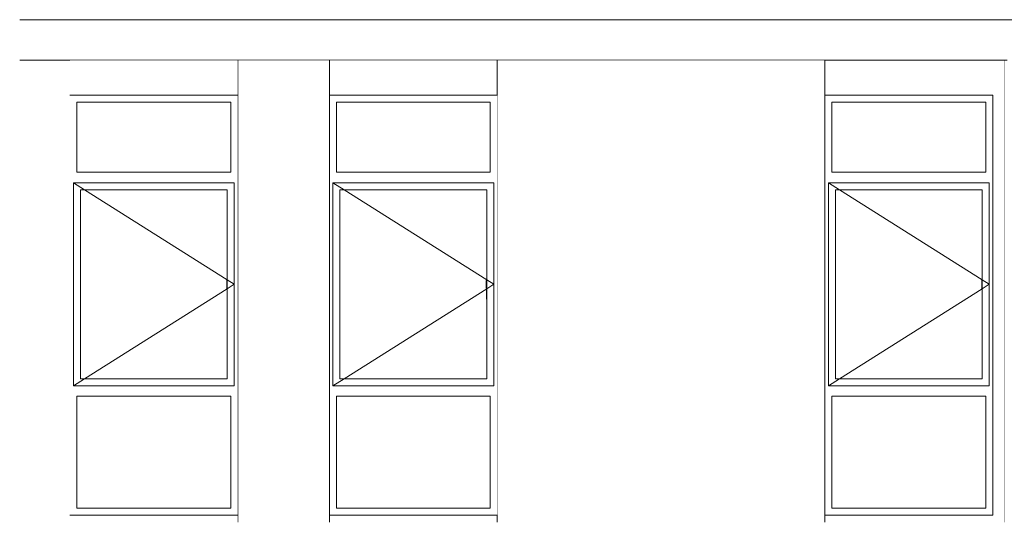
# Model space of a CAD drawing. Header units: millimetres. Extents: x -30280 to 100171, y -17460 to 4378.
# Tile 78 of 256: x 32830 to 39869, y -17110 to -13520. Entities that reach past the tile are written whole.
import ezdxf

# ---------------------------------------------------------------- set-up
doc = ezdxf.new("R2010")
doc.units = ezdxf.units.MM
doc.header["$MEASUREMENT"] = 0
doc.linetypes.add('Wipeout_Contour', pattern=[1000, 0, -1000])
for name, color, linetype in [('10_ESTR_Fotjats', 7, 'Continuous'), ('12_FAÇ_Façana', 7, 'Continuous'), ('Ventanas Archicad', 7, 'Continuous')]:
    doc.layers.add(name, color=color, linetype=linetype)
for name, color, linetype, lineweight in [('10_ESTR_Fotjats_Pluma_Nº__1', 7, 'Continuous', 5), ('12_FAÇ_Façana_Pluma_Nº__47', 7, 'Continuous', 20), ('Ventanas Archicad_Pluma_Nº__47', 7, 'Continuous', 20)]:
    doc.layers.add(name, color=color, linetype=linetype, lineweight=lineweight)
doc.layers.add('Ventanas Archicad_Pluma_Nº__3', color=7, linetype='Continuous', lineweight=5, true_color=0xa4a4a4)

# ---------------------------------------------------------------- blocks, each defined once
blk = doc.blocks.new('Elem Sección_23_2', base_point=(41970.3, -13460))
at = {"color": 254, "linetype": 'Wipeout_Contour', "lineweight": 0, "ltscale": 556213.681381}
blk.add_wipeout([(39889.2, -13810), (39869.2, -13810), (39869.2, -17110), (39889.2, -17110), (39889.2, -17060), (39939.2, -17060), (39939.2, -16135), (39914.2, -16135), (39914.2, -14685), (39939.2, -14685), (39939.2, -14110), (39939.2, -14060), (39889.2, -14060)], dxfattribs=at).dxf.layer = '12_FAÇ_Façana'
at = {"color": 254, "linetype": 'Wipeout_Contour', "lineweight": 0, "ltscale": 172177.530198}
blk.add_wipeout([(40199.2, -14060), (40019.2, -14060), (40019.2, -17060), (40199.2, -17060)], dxfattribs=at).dxf.layer = '12_FAÇ_Façana'
at = {"layer": '12_FAÇ_Façana_Pluma_Nº__47', "color": 7, "linetype": 'Continuous', "lineweight": 20}
blk.add_line((39869.2, -17110), (39869.2, -13810), dxfattribs=at)
at = {"color": 254, "linetype": 'Wipeout_Contour', "lineweight": 0, "ltscale": 257508.240034}
blk.add_wipeout([(39989.2, -14060), (39989.2, -14710), (39989.2, -16110), (39989.2, -17060), (40019.2, -17060), (40019.2, -14060)], dxfattribs=at).dxf.layer = '12_FAÇ_Façana'
at = {"color": 254, "linetype": 'Wipeout_Contour', "lineweight": 0, "ltscale": 172662.210799}
blk.add_wipeout([(40279.2, -14060), (40199.2, -14060), (40199.2, -17060), (40279.2, -17060)], dxfattribs=at).dxf.layer = '12_FAÇ_Façana'
at = {"layer": '12_FAÇ_Façana_Pluma_Nº__47', "color": 7, "linetype": 'Continuous', "lineweight": 20}
for p, q in [((40019.2, -17060), (40019.2, -14060)), ((40199.2, -17060), (40199.2, -14060))]:
    blk.add_line(p, q, dxfattribs=at)
at = {"color": 254, "linetype": 'Wipeout_Contour', "lineweight": 0, "ltscale": 172830.036473}
blk.add_wipeout([(40289.2, -14060), (40279.2, -14060), (40279.2, -17060), (40289.2, -17060)], dxfattribs=at).dxf.layer = '12_FAÇ_Façana'
at = {"layer": '12_FAÇ_Façana_Pluma_Nº__47', "color": 7, "linetype": 'Continuous', "lineweight": 20}
for p, q in [((40279.2, -17060), (40279.2, -14060)), ((40289.2, -14060), (40289.2, -17060))]:
    blk.add_line(p, q, dxfattribs=at)
blk = doc.blocks.new('Elem Sección_33_2', base_point=(41970.3, -13460))
at = {"color": 254, "linetype": 'Wipeout_Contour', "lineweight": 0, "ltscale": 337519.676287}
blk.add_wipeout([(38586.9, -13810), (38586.9, -14060), (39786.9, -14060), (39786.9, -17060), (38586.9, -17060), (38586.9, -17110), (39869.2, -17110), (39869.2, -13810)], dxfattribs=at).dxf.layer = '12_FAÇ_Façana'
blk = doc.blocks.new('Elem Sección_34_2', base_point=(41970.3, -13460))
at = {"color": 254, "linetype": 'Wipeout_Contour', "lineweight": 0, "ltscale": 416169.962677}
blk.add_wipeout([(38611.9, -16135), (38611.9, -14685), (38636.9, -14685), (38636.9, -14610), (38636.9, -14110), (38586.9, -14110), (38586.9, -17010), (38636.9, -17010), (38636.9, -16210), (38636.9, -16135)], dxfattribs=at).dxf.layer = 'Ventanas Archicad'
at = {"color": 254, "linetype": 'Wipeout_Contour', "lineweight": 0, "ltscale": 426681.983484}
blk.add_wipeout([(39761.9, -16135), (39736.9, -16135), (39736.9, -16210), (39736.9, -17010), (39786.9, -17010), (39786.9, -14110), (39736.9, -14110), (39736.9, -14610), (39736.9, -14685), (39761.9, -14685)], dxfattribs=at).dxf.layer = 'Ventanas Archicad'
at = {"color": 254, "linetype": 'Wipeout_Contour', "lineweight": 0, "ltscale": 249867.951534}
blk.add_wipeout([(38636.9, -14110), (39736.9, -14110), (39786.9, -14110), (39786.9, -14060), (38586.9, -14060), (38586.9, -14110)], dxfattribs=at).dxf.layer = 'Ventanas Archicad'
at = {"color": 254, "linetype": 'Wipeout_Contour', "lineweight": 0, "ltscale": 167341.516458}
blk.add_wipeout([(39736.9, -14685), (39736.9, -14610), (38636.9, -14610), (38636.9, -14685)], dxfattribs=at).dxf.layer = 'Ventanas Archicad'
at = {"color": 254, "linetype": 'Wipeout_Contour', "lineweight": 0, "ltscale": 166405.269118}
blk.add_wipeout([(38661.9, -16085), (38661.9, -14735), (38611.9, -14735), (38611.9, -16085)], dxfattribs=at).dxf.layer = 'Ventanas Archicad'
at = {"color": 254, "linetype": 'Wipeout_Contour', "lineweight": 0, "ltscale": 170499.675168}
blk.add_wipeout([(39711.9, -14735), (39711.9, -16085), (39761.9, -16085), (39761.9, -14735)], dxfattribs=at).dxf.layer = 'Ventanas Archicad'
at = {"color": 254, "linetype": 'Wipeout_Contour', "lineweight": 0, "ltscale": 169573.87986}
blk.add_wipeout([(38636.9, -16135), (38636.9, -16210), (39736.9, -16210), (39736.9, -16135)], dxfattribs=at).dxf.layer = 'Ventanas Archicad'
at = {"color": 254, "linetype": 'Wipeout_Contour', "lineweight": 0, "ltscale": 256359.961265}
blk.add_wipeout([(39736.9, -17010), (38636.9, -17010), (38586.9, -17010), (38586.9, -17060), (39786.9, -17060), (39786.9, -17010)], dxfattribs=at).dxf.layer = 'Ventanas Archicad'
at = {"layer": 'Ventanas Archicad_Pluma_Nº__47', "color": 7, "linetype": 'Continuous', "lineweight": 20}
for p, q in [((38586.9, -14060), (39786.9, -14060)), ((39786.9, -17060), (38586.9, -17060))]:
    blk.add_line(p, q, dxfattribs=at)
at = {"color": 254, "linetype": 'Wipeout_Contour', "lineweight": 0, "ltscale": 166944.875611}
blk.add_wipeout([(39736.9, -14610), (39736.9, -14110), (38636.9, -14110), (38636.9, -14610)], dxfattribs=at).dxf.layer = 'Ventanas Archicad'
at = {"color": 254, "linetype": 'Wipeout_Contour', "lineweight": 0, "ltscale": 251161.793389}
blk.add_wipeout([(39761.9, -14685), (38611.9, -14685), (38611.9, -14735), (38661.9, -14735), (39711.9, -14735), (39761.9, -14735)], dxfattribs=at).dxf.layer = 'Ventanas Archicad'
at = {"color": 254, "linetype": 'Wipeout_Contour', "lineweight": 0, "ltscale": 254198.63153}
blk.add_wipeout([(38611.9, -16135), (39761.9, -16135), (39761.9, -16085), (39711.9, -16085), (38661.9, -16085), (38611.9, -16085)], dxfattribs=at).dxf.layer = 'Ventanas Archicad'
at = {"color": 254, "linetype": 'Wipeout_Contour', "lineweight": 0, "ltscale": 170255.583579}
blk.add_wipeout([(39736.9, -17010), (39736.9, -16210), (38636.9, -16210), (38636.9, -17010)], dxfattribs=at).dxf.layer = 'Ventanas Archicad'
at = {"layer": 'Ventanas Archicad_Pluma_Nº__3', "color": 253, "linetype": 'Continuous', "lineweight": 5, "true_color": 0xa4a4a4}
for p, q in [((38636.9, -14110), (38636.9, -14610)), ((39736.9, -14110), (38636.9, -14110)), ((39736.9, -14610), (39736.9, -14110)), ((38636.9, -14610), (39736.9, -14610)), ((38611.9, -14735), (38611.9, -14685)), ((38611.9, -14685), (39761.9, -14685)), ((39761.9, -14685), (39761.9, -14735)), ((38611.9, -16085), (38611.9, -14735)), ((39761.9, -14735), (39761.9, -16085)), ((38611.9, -16135), (38611.9, -16085)), ((39761.9, -16085), (39761.9, -16135)), ((39761.9, -16135), (38611.9, -16135)), ((38636.9, -16210), (38636.9, -17010)), ((39736.9, -16210), (38636.9, -16210)), ((39736.9, -17010), (39736.9, -16210)), ((38636.9, -17010), (39736.9, -17010))]:
    blk.add_line(p, q, dxfattribs=at)
at = {"layer": 'Ventanas Archicad_Pluma_Nº__47', "color": 7, "linetype": 'Continuous', "lineweight": 20}
blk.add_line((39786.9, -14060), (39786.9, -17060), dxfattribs=at)
at = {"color": 254, "linetype": 'Wipeout_Contour', "lineweight": 0, "ltscale": 168452.305197}
blk.add_wipeout([(39711.9, -16085), (39711.9, -14735), (38661.9, -14735), (38661.9, -16085)], dxfattribs=at).dxf.layer = 'Ventanas Archicad'
at = {"layer": 'Ventanas Archicad_Pluma_Nº__3', "color": 253, "linetype": 'Continuous', "lineweight": 5, "true_color": 0xa4a4a4}
for p, q in [((38611.9, -14685), (38691.2, -14735)), ((38661.9, -14735), (38661.9, -16085)), ((39711.9, -14735), (38661.9, -14735)), ((38691.2, -14735), (39711.9, -15378.5)), ((39711.9, -16085), (39711.9, -14735)), ((39708.4, -15383), (39709.7, -15378)), ((39708.4, -15437), (39708.4, -15383)), ((39709.7, -15378), (39711.9, -15375.8)), ((39711.9, -15378.5), (39761.9, -15410)), ((39711.9, -15441.5), (39761.9, -15410)), ((38691.2, -16085), (39711.9, -15441.5)), ((39709.7, -15442), (39708.4, -15437)), ((39711.9, -15444.1), (39709.7, -15442)), ((39710.9, -15514), (39710.9, -15443.1)), ((39711.9, -15515.5), (39710.9, -15514)), ((38611.9, -16135), (38691.2, -16085)), ((38661.9, -16085), (39711.9, -16085))]:
    blk.add_line(p, q, dxfattribs=at)
blk = doc.blocks.new('Elem Sección_147_2', base_point=(41970.3, -13460))
at = {"layer": '10_ESTR_Fotjats_Pluma_Nº__1', "color": 7, "linetype": 'Continuous', "lineweight": 5}
for p, q in [((49879.1, -13520), (32829.8, -13520)), ((39889.2, -13810), (32829.8, -13810))]:
    blk.add_line(p, q, dxfattribs=at)
blk = doc.blocks.new('Elem Sección_159_2', base_point=(41970.3, -13460))
at = {"color": 254, "linetype": 'Wipeout_Contour', "lineweight": 0, "ltscale": 153088.854407}
blk.add_wipeout([(36244.3, -14060), (36244.3, -13810), (35044.3, -13810), (35044.3, -14060)], dxfattribs=at).dxf.layer = '12_FAÇ_Façana'
at = {"color": 254, "linetype": 'Wipeout_Contour', "lineweight": 0, "ltscale": 158112.955258}
blk.add_wipeout([(35044.3, -17060), (35044.3, -17110), (36244.3, -17110), (36244.3, -17060)], dxfattribs=at).dxf.layer = '12_FAÇ_Façana'
blk = doc.blocks.new('Elem Sección_160_2', base_point=(41970.3, -13460))
at = {"color": 254, "linetype": 'Wipeout_Contour', "lineweight": 0, "ltscale": 162060.01371}
blk.add_wipeout([(36244.3, -17110), (38586.9, -17110), (38586.9, -13810), (36244.3, -13810)], dxfattribs=at).dxf.layer = '12_FAÇ_Façana'
at = {"layer": '12_FAÇ_Façana_Pluma_Nº__47', "color": 7, "linetype": 'Continuous', "lineweight": 20}
for p, q in [((36244.3, -17110), (36244.3, -13810)), ((38586.9, -17110), (38586.9, -13810))]:
    blk.add_line(p, q, dxfattribs=at)
blk = doc.blocks.new('Elem Sección_161_2', base_point=(41970.3, -13460))
at = {"color": 254, "linetype": 'Wipeout_Contour', "lineweight": 0, "ltscale": 383517.281892}
blk.add_wipeout([(35069.3, -16135), (35069.3, -14685), (35094.3, -14685), (35094.3, -14610), (35094.3, -14110), (35044.3, -14110), (35044.3, -17010), (35094.3, -17010), (35094.3, -16210), (35094.3, -16135)], dxfattribs=at).dxf.layer = 'Ventanas Archicad'
at = {"color": 254, "linetype": 'Wipeout_Contour', "lineweight": 0, "ltscale": 393884.348174}
blk.add_wipeout([(36219.3, -16135), (36194.3, -16135), (36194.3, -16210), (36194.3, -17010), (36244.3, -17010), (36244.3, -14110), (36194.3, -14110), (36194.3, -14610), (36194.3, -14685), (36219.3, -14685)], dxfattribs=at).dxf.layer = 'Ventanas Archicad'
at = {"color": 254, "linetype": 'Wipeout_Contour', "lineweight": 0, "ltscale": 229980.085366}
blk.add_wipeout([(35094.3, -14110), (36194.3, -14110), (36244.3, -14110), (36244.3, -14060), (35044.3, -14060), (35044.3, -14110)], dxfattribs=at).dxf.layer = 'Ventanas Archicad'
at = {"color": 254, "linetype": 'Wipeout_Contour', "lineweight": 0, "ltscale": 154148.547176}
blk.add_wipeout([(36194.3, -14685), (36194.3, -14610), (35094.3, -14610), (35094.3, -14685)], dxfattribs=at).dxf.layer = 'Ventanas Archicad'
at = {"color": 254, "linetype": 'Wipeout_Contour', "lineweight": 0, "ltscale": 153334.181743}
blk.add_wipeout([(35119.3, -16085), (35119.3, -14735), (35069.3, -14735), (35069.3, -16085)], dxfattribs=at).dxf.layer = 'Ventanas Archicad'
at = {"color": 254, "linetype": 'Wipeout_Contour', "lineweight": 0, "ltscale": 157372.52214}
blk.add_wipeout([(36169.3, -14735), (36169.3, -16085), (36219.3, -16085), (36219.3, -14735)], dxfattribs=at).dxf.layer = 'Ventanas Archicad'
at = {"color": 254, "linetype": 'Wipeout_Contour', "lineweight": 0, "ltscale": 156569.179894}
blk.add_wipeout([(35094.3, -16135), (35094.3, -16210), (36194.3, -16210), (36194.3, -16135)], dxfattribs=at).dxf.layer = 'Ventanas Archicad'
at = {"color": 254, "linetype": 'Wipeout_Contour', "lineweight": 0, "ltscale": 237017.622834}
blk.add_wipeout([(36194.3, -17010), (35094.3, -17010), (35044.3, -17010), (35044.3, -17060), (36244.3, -17060), (36244.3, -17010)], dxfattribs=at).dxf.layer = 'Ventanas Archicad'
at = {"layer": 'Ventanas Archicad_Pluma_Nº__47', "color": 7, "linetype": 'Continuous', "lineweight": 20}
for p, q in [((35044.3, -14060), (36244.3, -14060)), ((36244.3, -17060), (35044.3, -17060))]:
    blk.add_line(p, q, dxfattribs=at)
at = {"color": 254, "linetype": 'Wipeout_Contour', "lineweight": 0, "ltscale": 153717.790817}
blk.add_wipeout([(36194.3, -14610), (36194.3, -14110), (35094.3, -14110), (35094.3, -14610)], dxfattribs=at).dxf.layer = 'Ventanas Archicad'
at = {"color": 254, "linetype": 'Wipeout_Contour', "lineweight": 0, "ltscale": 231385.148735}
blk.add_wipeout([(36219.3, -14685), (35069.3, -14685), (35069.3, -14735), (35119.3, -14735), (36169.3, -14735), (36219.3, -14735)], dxfattribs=at).dxf.layer = 'Ventanas Archicad'
at = {"color": 254, "linetype": 'Wipeout_Contour', "lineweight": 0, "ltscale": 234678.116734}
blk.add_wipeout([(35069.3, -16135), (36219.3, -16135), (36219.3, -16085), (36169.3, -16085), (35119.3, -16085), (35069.3, -16085)], dxfattribs=at).dxf.layer = 'Ventanas Archicad'
at = {"color": 254, "linetype": 'Wipeout_Contour', "lineweight": 0, "ltscale": 157307.054534}
blk.add_wipeout([(36194.3, -17010), (36194.3, -16210), (35094.3, -16210), (35094.3, -17010)], dxfattribs=at).dxf.layer = 'Ventanas Archicad'
at = {"layer": 'Ventanas Archicad_Pluma_Nº__3', "color": 253, "linetype": 'Continuous', "lineweight": 5, "true_color": 0xa4a4a4}
for p, q in [((35094.3, -14110), (35094.3, -14610)), ((36194.3, -14110), (35094.3, -14110)), ((36194.3, -14610), (36194.3, -14110)), ((35094.3, -14610), (36194.3, -14610)), ((35069.3, -14735), (35069.3, -14685)), ((35069.3, -14685), (36219.3, -14685)), ((36219.3, -14685), (36219.3, -14735)), ((35069.3, -16085), (35069.3, -14735)), ((36219.3, -14735), (36219.3, -16085)), ((35069.3, -16135), (35069.3, -16085)), ((36219.3, -16085), (36219.3, -16135)), ((36219.3, -16135), (35069.3, -16135)), ((35094.3, -16210), (35094.3, -17010)), ((36194.3, -16210), (35094.3, -16210)), ((36194.3, -17010), (36194.3, -16210)), ((35094.3, -17010), (36194.3, -17010))]:
    blk.add_line(p, q, dxfattribs=at)
at = {"color": 254, "linetype": 'Wipeout_Contour', "lineweight": 0, "ltscale": 155353.138204}
blk.add_wipeout([(36169.3, -16085), (36169.3, -14735), (35119.3, -14735), (35119.3, -16085)], dxfattribs=at).dxf.layer = 'Ventanas Archicad'
at = {"layer": 'Ventanas Archicad_Pluma_Nº__3', "color": 253, "linetype": 'Continuous', "lineweight": 5, "true_color": 0xa4a4a4}
for p, q in [((35069.3, -14685), (35148.6, -14735)), ((35119.3, -14735), (35119.3, -16085)), ((36169.3, -14735), (35119.3, -14735)), ((35148.6, -14735), (36169.3, -15378.5)), ((36169.3, -16085), (36169.3, -14735)), ((36165.8, -15383), (36167.2, -15378)), ((36165.8, -15437), (36165.8, -15383)), ((36167.2, -15378), (36169.3, -15375.8)), ((36169.3, -15378.5), (36219.3, -15410)), ((36169.3, -15441.5), (36219.3, -15410)), ((35148.6, -16085), (36169.3, -15441.5)), ((36167.2, -15442), (36165.8, -15437)), ((36169.3, -15444.1), (36167.2, -15442)), ((36168.3, -15514), (36168.3, -15443.1)), ((36169.3, -15515.5), (36168.3, -15514)), ((35069.3, -16135), (35148.6, -16085)), ((35119.3, -16085), (36169.3, -16085))]:
    blk.add_line(p, q, dxfattribs=at)
blk = doc.blocks.new('Elem Sección_168_2', base_point=(41970.3, -13460))
at = {"color": 254, "linetype": 'Wipeout_Contour', "lineweight": 0, "ltscale": 152132.941712}
blk.add_wipeout([(34388.4, -17110), (35044.3, -17110), (35044.3, -13810), (34388.4, -13810)], dxfattribs=at).dxf.layer = '12_FAÇ_Façana'
at = {"layer": '12_FAÇ_Façana_Pluma_Nº__47', "color": 7, "linetype": 'Continuous', "lineweight": 20}
for p, q in [((34388.4, -17110), (34388.4, -13810)), ((35044.3, -17110), (35044.3, -13810))]:
    blk.add_line(p, q, dxfattribs=at)
blk = doc.blocks.new('Elem Sección_169_2', base_point=(41970.3, -13460))
at = {"color": 254, "linetype": 'Wipeout_Contour', "lineweight": 0, "ltscale": 146200.104074}
blk.add_wipeout([(34388.4, -14060), (34388.4, -13810), (33188.4, -13810), (33188.4, -14060)], dxfattribs=at).dxf.layer = '12_FAÇ_Façana'
at = {"color": 254, "linetype": 'Wipeout_Contour', "lineweight": 0, "ltscale": 151452.98209}
blk.add_wipeout([(33188.4, -17060), (33188.4, -17110), (34388.4, -17110), (34388.4, -17060)], dxfattribs=at).dxf.layer = '12_FAÇ_Façana'
blk = doc.blocks.new('Elem Sección_170_2', base_point=(41970.3, -13460))
at = {"color": 254, "linetype": 'Wipeout_Contour', "lineweight": 0, "ltscale": 366615.92778}
blk.add_wipeout([(33213.4, -16135), (33213.4, -14685), (33238.4, -14685), (33238.4, -14610), (33238.4, -14110), (33188.4, -14110), (33188.4, -17010), (33238.4, -17010), (33238.4, -16210), (33238.4, -16135)], dxfattribs=at).dxf.layer = 'Ventanas Archicad'
at = {"color": 254, "linetype": 'Wipeout_Contour', "lineweight": 0, "ltscale": 376891.436603}
blk.add_wipeout([(34363.4, -16135), (34338.4, -16135), (34338.4, -16210), (34338.4, -17010), (34388.4, -17010), (34388.4, -14110), (34338.4, -14110), (34338.4, -14610), (34338.4, -14685), (34363.4, -14685)], dxfattribs=at).dxf.layer = 'Ventanas Archicad'
at = {"color": 254, "linetype": 'Wipeout_Contour', "lineweight": 0, "ltscale": 219663.275354}
blk.add_wipeout([(33238.4, -14110), (34338.4, -14110), (34388.4, -14110), (34388.4, -14060), (33188.4, -14060), (33188.4, -14110)], dxfattribs=at).dxf.layer = 'Ventanas Archicad'
at = {"color": 254, "linetype": 'Wipeout_Contour', "lineweight": 0, "ltscale": 147309.345639}
blk.add_wipeout([(34338.4, -14685), (34338.4, -14610), (33238.4, -14610), (33238.4, -14685)], dxfattribs=at).dxf.layer = 'Ventanas Archicad'
at = {"color": 254, "linetype": 'Wipeout_Contour', "lineweight": 0, "ltscale": 146567.82439}
blk.add_wipeout([(33263.4, -16085), (33263.4, -14735), (33213.4, -14735), (33213.4, -16085)], dxfattribs=at).dxf.layer = 'Ventanas Archicad'
at = {"color": 254, "linetype": 'Wipeout_Contour', "lineweight": 0, "ltscale": 150570.733307}
blk.add_wipeout([(34313.4, -14735), (34313.4, -16085), (34363.4, -16085), (34363.4, -14735)], dxfattribs=at).dxf.layer = 'Ventanas Archicad'
at = {"color": 254, "linetype": 'Wipeout_Contour', "lineweight": 0, "ltscale": 149840.535918}
blk.add_wipeout([(33238.4, -16135), (33238.4, -16210), (34338.4, -16210), (34338.4, -16135)], dxfattribs=at).dxf.layer = 'Ventanas Archicad'
at = {"color": 254, "linetype": 'Wipeout_Contour', "lineweight": 0, "ltscale": 227020.955045}
blk.add_wipeout([(34338.4, -17010), (33238.4, -17010), (33188.4, -17010), (33188.4, -17060), (34388.4, -17060), (34388.4, -17010)], dxfattribs=at).dxf.layer = 'Ventanas Archicad'
at = {"layer": 'Ventanas Archicad_Pluma_Nº__47', "color": 7, "linetype": 'Continuous', "lineweight": 20}
for p, q in [((33188.4, -14060), (34388.4, -14060)), ((34388.4, -17060), (33188.4, -17060))]:
    blk.add_line(p, q, dxfattribs=at)
at = {"color": 254, "linetype": 'Wipeout_Contour', "lineweight": 0, "ltscale": 146858.479832}
blk.add_wipeout([(34338.4, -14610), (34338.4, -14110), (33238.4, -14110), (33238.4, -14610)], dxfattribs=at).dxf.layer = 'Ventanas Archicad'
at = {"color": 254, "linetype": 'Wipeout_Contour', "lineweight": 0, "ltscale": 221133.89105}
blk.add_wipeout([(34363.4, -14685), (33213.4, -14685), (33213.4, -14735), (33263.4, -14735), (34313.4, -14735), (34363.4, -14735)], dxfattribs=at).dxf.layer = 'Ventanas Archicad'
at = {"color": 254, "linetype": 'Wipeout_Contour', "lineweight": 0, "ltscale": 224577.267444}
blk.add_wipeout([(33213.4, -16135), (34363.4, -16135), (34363.4, -16085), (34313.4, -16085), (33263.4, -16085), (33213.4, -16085)], dxfattribs=at).dxf.layer = 'Ventanas Archicad'
at = {"color": 254, "linetype": 'Wipeout_Contour', "lineweight": 0, "ltscale": 150611.251272}
blk.add_wipeout([(34338.4, -17010), (34338.4, -16210), (33238.4, -16210), (33238.4, -17010)], dxfattribs=at).dxf.layer = 'Ventanas Archicad'
at = {"layer": 'Ventanas Archicad_Pluma_Nº__3', "color": 253, "linetype": 'Continuous', "lineweight": 5, "true_color": 0xa4a4a4}
for p, q in [((33238.4, -14110), (33238.4, -14610)), ((34338.4, -14110), (33238.4, -14110)), ((34338.4, -14610), (34338.4, -14110)), ((33238.4, -14610), (34338.4, -14610)), ((33213.4, -14735), (33213.4, -14685)), ((33213.4, -14685), (34363.4, -14685)), ((34363.4, -14685), (34363.4, -14735)), ((33213.4, -16085), (33213.4, -14735)), ((34363.4, -14735), (34363.4, -16085)), ((33213.4, -16135), (33213.4, -16085)), ((34363.4, -16085), (34363.4, -16135)), ((34363.4, -16135), (33213.4, -16135)), ((33238.4, -16210), (33238.4, -17010)), ((34338.4, -16210), (33238.4, -16210)), ((34338.4, -17010), (34338.4, -16210)), ((33238.4, -17010), (34338.4, -17010))]:
    blk.add_line(p, q, dxfattribs=at)
at = {"color": 254, "linetype": 'Wipeout_Contour', "lineweight": 0, "ltscale": 148569.033937}
blk.add_wipeout([(34313.4, -16085), (34313.4, -14735), (33263.4, -14735), (33263.4, -16085)], dxfattribs=at).dxf.layer = 'Ventanas Archicad'
at = {"layer": 'Ventanas Archicad_Pluma_Nº__3', "color": 253, "linetype": 'Continuous', "lineweight": 5, "true_color": 0xa4a4a4}
for p, q in [((33213.4, -14685), (33292.7, -14735)), ((33263.4, -14735), (33263.4, -16085)), ((34313.4, -14735), (33263.4, -14735)), ((33292.7, -14735), (34313.4, -15378.5)), ((34313.4, -16085), (34313.4, -14735)), ((34309.9, -15383), (34311.2, -15378)), ((34309.9, -15437), (34309.9, -15383)), ((34311.2, -15378), (34313.4, -15375.8)), ((34313.4, -15378.5), (34363.4, -15410)), ((34313.4, -15441.5), (34363.4, -15410)), ((33292.7, -16085), (34313.4, -15441.5)), ((34311.2, -15442), (34309.9, -15437)), ((34313.4, -15444.1), (34311.2, -15442)), ((34312.4, -15514), (34312.4, -15443.1)), ((34313.4, -15515.5), (34312.4, -15514)), ((33213.4, -16135), (33292.7, -16085)), ((33263.4, -16085), (34313.4, -16085))]:
    blk.add_line(p, q, dxfattribs=at)

msp = doc.modelspace()

# ---------------------------------------------------------------- block references
at = {"layer": '12_FAÇ_Façana', "lineweight": 0}
msp.add_blockref('Elem Sección_23_2', (41970.3, -13460), dxfattribs=at)

# ---------------------------------------------------------------- next in the draw order: block references
msp.add_blockref('Elem Sección_33_2', (41970.3, -13460), dxfattribs=at)

# ---------------------------------------------------------------- next in the draw order: block references
at = {"layer": '10_ESTR_Fotjats', "lineweight": 0}
msp.add_blockref('Elem Sección_147_2', (41970.3, -13460), dxfattribs=at)
at = {"layer": 'Ventanas Archicad', "lineweight": 0}
msp.add_blockref('Elem Sección_34_2', (41970.3, -13460), dxfattribs=at)

# ---------------------------------------------------------------- next in the draw order: block references
at = {"layer": '12_FAÇ_Façana', "lineweight": 0}
msp.add_blockref('Elem Sección_159_2', (41970.3, -13460), dxfattribs=at)

# ---------------------------------------------------------------- next in the draw order: block references
msp.add_blockref('Elem Sección_160_2', (41970.3, -13460), dxfattribs=at)

# ---------------------------------------------------------------- next in the draw order: block references
at = {"layer": 'Ventanas Archicad', "lineweight": 0}
msp.add_blockref('Elem Sección_161_2', (41970.3, -13460), dxfattribs=at)

# ---------------------------------------------------------------- next in the draw order: block references
at = {"layer": '12_FAÇ_Façana', "lineweight": 0}
msp.add_blockref('Elem Sección_168_2', (41970.3, -13460), dxfattribs=at)

# ---------------------------------------------------------------- next in the draw order: block references
msp.add_blockref('Elem Sección_169_2', (41970.3, -13460), dxfattribs=at)

# ---------------------------------------------------------------- next in the draw order: block references
at = {"layer": 'Ventanas Archicad', "lineweight": 0}
msp.add_blockref('Elem Sección_170_2', (41970.3, -13460), dxfattribs=at)

doc.saveas('drawing.dxf')
